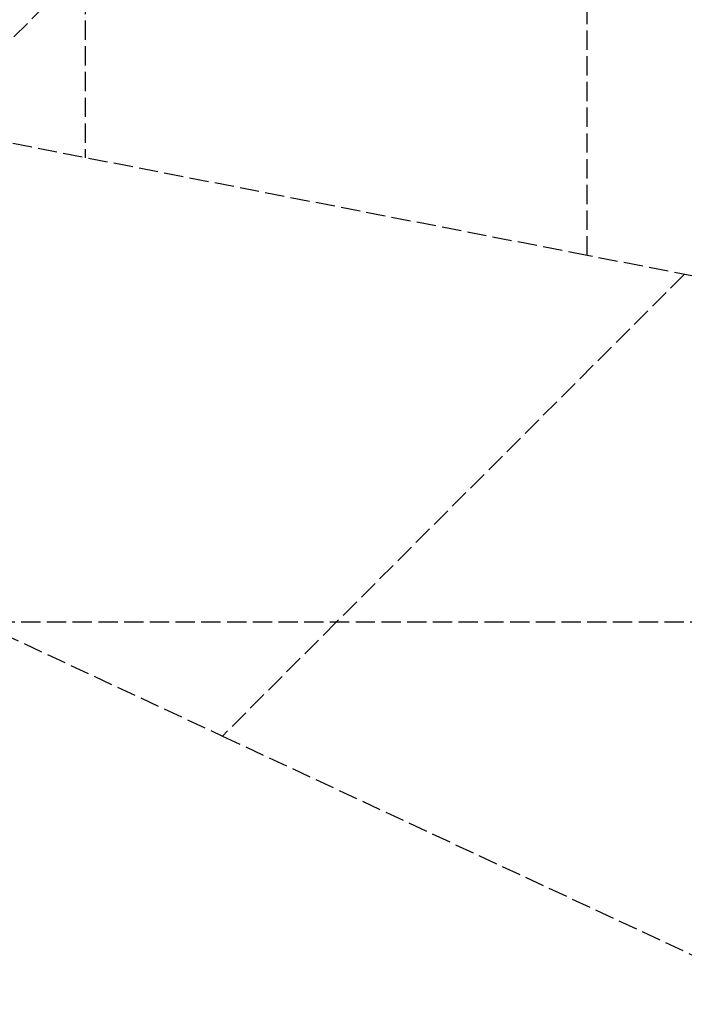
# Model space of a CAD drawing. Header units: millimetres. Extents: x -225 to 321, y -321 to 225.
# Tile 11 of 14: x 31 to 82, y 44 to 120. Entities that reach past the tile are written whole.
import ezdxf

# ---------------------------------------------------------------- set-up
doc = ezdxf.new("R2010")
doc.units = ezdxf.units.MM
doc.header["$LTSCALE"] = 10
doc.linetypes.add('ALLCAD_Strich', pattern=[0.2, 0.15, -0.05])
doc.layers.add('BESCH_KONT_sich_schn_grun_2d', color=10, linetype='Continuous')

msp = doc.modelspace()

# ---------------------------------------------------------------- linework, layer by layer
at = {"layer": 'BESCH_KONT_sich_schn_grun_2d', "linetype": 'ALLCAD_Strich'}
for p, q in [((35.74, 162.292), (35.742, 109.622)), ((74.764, 102.017), (74.762, 148.091)), ((58.107, 146.943), (23.226, 112.062)), ((74.764, 102.017), (19.99, 112.693)), ((114.416, 94.288), (74.764, 102.017)), ((82.303, 100.547), (55.28, 73.524)), ((-45.24, 73.524), (321.476, 73.524)), ((27.365, 73.524), (46.402, 64.647)), ((55.28, 73.524), (46.402, 64.647)), ((46.402, 64.647), (138.563, 21.672))]:
    msp.add_line(p, q, dxfattribs=at)

doc.saveas('drawing.dxf')
